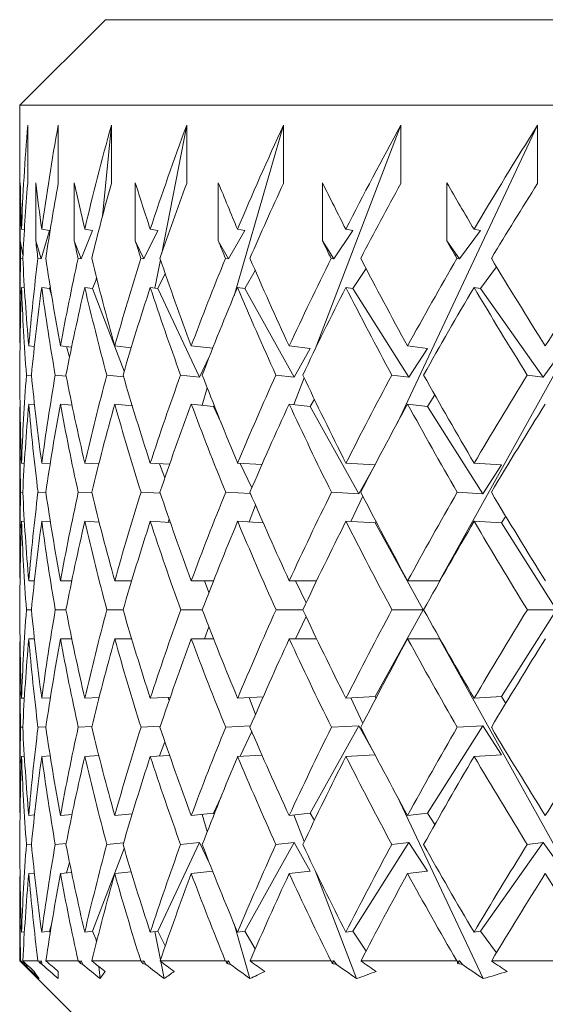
# Model space of a CAD drawing. Header units: inches. Extents: x 2.6 to 18.2, y 0.6 to 16.4.
# Tile 35 of 44: x 16.374 to 16.566, y 12.187 to 12.547. Entities that reach past the tile are written whole.
import ezdxf

# ---------------------------------------------------------------- set-up
doc = ezdxf.new("R2010")
doc.units = ezdxf.units.IN
doc.header["$MEASUREMENT"] = 0

msp = doc.modelspace()

# ---------------------------------------------------------------- linework, layer by layer
at = {"color": 7, "linetype": 'Continuous', "lineweight": 15}
for p, q in [((16.40521, 12.54667), (16.37396, 12.51542)), ((16.40521, 12.54667), (18.09271, 12.54667)), ((16.37396, 12.51542), (16.37396, 12.43795)), ((18.12396, 12.51542), (16.37396, 12.51542)), ((16.37683, 12.50808), (16.37683, 12.48687)), ((16.38796, 12.50808), (16.38796, 12.48687)), ((16.40413, 12.47486), (16.40739, 12.50808)), ((16.40739, 12.50808), (16.40739, 12.48687)), ((16.42582, 12.46143), (16.43492, 12.50808)), ((16.43492, 12.50808), (16.43492, 12.48687)), ((16.45221, 12.44578), (16.47029, 12.50808)), ((16.47029, 12.50808), (16.47029, 12.48687)), ((16.48188, 12.42635), (16.51316, 12.50808)), ((16.51178, 12.39917), (16.56312, 12.50808)), ((16.51316, 12.50808), (16.51316, 12.48687)), ((16.52725, 12.34171), (16.61968, 12.50808)), ((16.56312, 12.50808), (16.56312, 12.48687)), ((16.37409, 12.46591), (16.37409, 12.48712)), ((16.37978, 12.46591), (16.37978, 12.48712)), ((16.39384, 12.46591), (16.39384, 12.48712)), ((16.41614, 12.46591), (16.41614, 12.48712)), ((16.44646, 12.46591), (16.44646, 12.48712)), ((16.4845, 12.46591), (16.4845, 12.48712)), ((16.52991, 12.46591), (16.52991, 12.48712)), ((16.37561, 12.46993), (16.37456, 12.47009)), ((16.38485, 12.46965), (16.38171, 12.45928)), ((16.38485, 12.46965), (16.38194, 12.47009)), ((16.40053, 12.46965), (16.39638, 12.45928)), ((16.40053, 12.46965), (16.39767, 12.47009)), ((16.42438, 12.46965), (16.41927, 12.45928)), ((16.42438, 12.46965), (16.4216, 12.47009)), ((16.45616, 12.46965), (16.45014, 12.45928)), ((16.45616, 12.46965), (16.4535, 12.47009)), ((16.49558, 12.46965), (16.48871, 12.45928)), ((16.49558, 12.46965), (16.49306, 12.47009)), ((16.54226, 12.46965), (16.5346, 12.45928)), ((16.54226, 12.46965), (16.5399, 12.47009)), ((16.37509, 12.4608), (16.37409, 12.46591)), ((16.38171, 12.45928), (16.37978, 12.46591)), ((16.39638, 12.45928), (16.39384, 12.46591)), ((16.41927, 12.45928), (16.41614, 12.46591)), ((16.45014, 12.45928), (16.44646, 12.46591)), ((16.48871, 12.45928), (16.4845, 12.46591)), ((16.5346, 12.45928), (16.52991, 12.46591)), ((16.37423, 12.45945), (16.37503, 12.45933)), ((16.38056, 12.45945), (16.38171, 12.45928)), ((16.39526, 12.45945), (16.39638, 12.45928)), ((16.41818, 12.45945), (16.41927, 12.45928)), ((16.44909, 12.45945), (16.45014, 12.45928)), ((16.48771, 12.45945), (16.48871, 12.45928)), ((16.53367, 12.45945), (16.5346, 12.45928)), ((16.42332, 12.44861), (16.42534, 12.45896)), ((16.54226, 12.44844), (16.54812, 12.45637)), ((16.40187, 12.4518), (16.40195, 12.45256)), ((16.42438, 12.44844), (16.42707, 12.45391)), ((16.45616, 12.44844), (16.45998, 12.45501)), ((16.49558, 12.44844), (16.50045, 12.45578)), ((16.37563, 12.44872), (16.37456, 12.44887)), ((16.38485, 12.44844), (16.38194, 12.44887)), ((16.38485, 12.44844), (16.38506, 12.4491)), ((16.40053, 12.44844), (16.39767, 12.44887)), ((16.40053, 12.44844), (16.40204, 12.45221)), ((16.42438, 12.44844), (16.4216, 12.44887)), ((16.45616, 12.44844), (16.4535, 12.44887)), ((16.49558, 12.44844), (16.49306, 12.44887)), ((16.54226, 12.44844), (16.5399, 12.44887)), ((16.38555, 12.44604), (16.38485, 12.44844)), ((16.41208, 12.41825), (16.40053, 12.44844)), ((16.43962, 12.41611), (16.42438, 12.44844)), ((16.47413, 12.41611), (16.45616, 12.44844)), ((16.5161, 12.41611), (16.49558, 12.44844)), ((16.56513, 12.41611), (16.54226, 12.44844)), ((16.37403, 12.42747), (16.37403, 12.42747)), ((16.37928, 12.42726), (16.37721, 12.42747)), ((16.39286, 12.42706), (16.38878, 12.42747)), ((16.39211, 12.42343), (16.39101, 12.42724)), ((16.41465, 12.42685), (16.40865, 12.42747)), ((16.44443, 12.42663), (16.4366, 12.42747)), ((16.48008, 12.42661), (16.47237, 12.42747)), ((16.52289, 12.42661), (16.51563, 12.42747)), ((16.4433, 12.42376), (16.43962, 12.41611)), ((16.48008, 12.42661), (16.47413, 12.41611)), ((16.52289, 12.42661), (16.5161, 12.41611)), ((16.5727, 12.42661), (16.56513, 12.41611)), ((16.37636, 12.41684), (16.37821, 12.41666)), ((16.38689, 12.41684), (16.39089, 12.41644)), ((16.40574, 12.41684), (16.41187, 12.41621)), ((16.4327, 12.41684), (16.43962, 12.41611)), ((16.46752, 12.41684), (16.47413, 12.41611)), ((16.50987, 12.41684), (16.5161, 12.41611)), ((16.55934, 12.41684), (16.56513, 12.41611)), ((16.47412, 12.40606), (16.47785, 12.4158)), ((16.44061, 12.40583), (16.44244, 12.41215)), ((16.52289, 12.4054), (16.52559, 12.40957)), ((16.37403, 12.40625), (16.37403, 12.40625)), ((16.37932, 12.40604), (16.37721, 12.40625)), ((16.39303, 12.40583), (16.38878, 12.40625)), ((16.41503, 12.4056), (16.40865, 12.40625)), ((16.41493, 12.40561), (16.41497, 12.40581)), ((16.44467, 12.4054), (16.4366, 12.40625)), ((16.44467, 12.4054), (16.4449, 12.40589)), ((16.48008, 12.4054), (16.47237, 12.40625)), ((16.48008, 12.4054), (16.48157, 12.40803)), ((16.52289, 12.4054), (16.51563, 12.40625)), ((16.44748, 12.39942), (16.44467, 12.4054)), ((16.49783, 12.37345), (16.48008, 12.4054)), ((16.54316, 12.37345), (16.52289, 12.4054)), ((16.37396, 12.39578), (16.37396, 12.35219)), ((16.37561, 12.38459), (16.37457, 12.38464)), ((16.38505, 12.38448), (16.38196, 12.38464)), ((16.4028, 12.38438), (16.3977, 12.38464)), ((16.42867, 12.38427), (16.42164, 12.38464)), ((16.42697, 12.37936), (16.42501, 12.38446)), ((16.46242, 12.38416), (16.45354, 12.38464)), ((16.45871, 12.37561), (16.45448, 12.38459)), ((16.50371, 12.38403), (16.49311, 12.38464)), ((16.5499, 12.38403), (16.53996, 12.38464)), ((16.5499, 12.38403), (16.54316, 12.37345)), ((16.50342, 12.38346), (16.49783, 12.37345)), ((16.37424, 12.37402), (16.37503, 12.37398)), ((16.38059, 12.37402), (16.38348, 12.37388)), ((16.3953, 12.37402), (16.40028, 12.37377)), ((16.41824, 12.37402), (16.42528, 12.37365)), ((16.44918, 12.37402), (16.45824, 12.37353)), ((16.48782, 12.37402), (16.49783, 12.37345)), ((16.53379, 12.37402), (16.54316, 12.37345)), ((16.49488, 12.36332), (16.49925, 12.3726)), ((16.45772, 12.3632), (16.46006, 12.36932)), ((16.37561, 12.36337), (16.37457, 12.36342)), ((16.3851, 12.36327), (16.38196, 12.36342)), ((16.40293, 12.36316), (16.3977, 12.36342)), ((16.42893, 12.36304), (16.42164, 12.36342)), ((16.4282, 12.36308), (16.42853, 12.3642)), ((16.46285, 12.36292), (16.45354, 12.36342)), ((16.50373, 12.36282), (16.49311, 12.36342)), ((16.50373, 12.36282), (16.50405, 12.36339)), ((16.52135, 12.3311), (16.50373, 12.36282)), ((16.5499, 12.36282), (16.53996, 12.36342)), ((16.5499, 12.36282), (16.55148, 12.36529)), ((16.57002, 12.3311), (16.5499, 12.36282)), ((16.37403, 12.34171), (16.37403, 12.34171)), ((16.3793, 12.34171), (16.37721, 12.34171)), ((16.39294, 12.34171), (16.38879, 12.34171)), ((16.41482, 12.34171), (16.40866, 12.34171)), ((16.44474, 12.34171), (16.43662, 12.34171)), ((16.44304, 12.33736), (16.44138, 12.34171)), ((16.4824, 12.34171), (16.4724, 12.34171)), ((16.47852, 12.33359), (16.47469, 12.34171)), ((16.52725, 12.34171), (16.51566, 12.34171)), ((16.37819, 12.3311), (16.37636, 12.3311)), ((16.3908, 12.3311), (16.38691, 12.3311)), ((16.41168, 12.3311), (16.40576, 12.3311)), ((16.44062, 12.3311), (16.43273, 12.3311)), ((16.47734, 12.3311), (16.46757, 12.3311)), ((16.50373, 12.29938), (16.52135, 12.3311)), ((16.52135, 12.3311), (16.50992, 12.3311)), ((16.5499, 12.29938), (16.57002, 12.3311)), ((16.57002, 12.3311), (16.5594, 12.3311)), ((16.47469, 12.32049), (16.47852, 12.32861)), ((16.44138, 12.32049), (16.44304, 12.32484)), ((16.37403, 12.32049), (16.37403, 12.32049)), ((16.3793, 12.32049), (16.37721, 12.32049)), ((16.39294, 12.32049), (16.38879, 12.32049)), ((16.41482, 12.32049), (16.40866, 12.32049)), ((16.44474, 12.32049), (16.43662, 12.32049)), ((16.4824, 12.32049), (16.4724, 12.32049)), ((16.52725, 12.32049), (16.51566, 12.32049)), ((16.5962, 12.19638), (16.52725, 12.32049)), ((16.37396, 12.31001), (16.37396, 12.26642)), ((16.37457, 12.29878), (16.37561, 12.29883)), ((16.38196, 12.29878), (16.3851, 12.29893)), ((16.3977, 12.29878), (16.40293, 12.29904)), ((16.42164, 12.29878), (16.42893, 12.29916)), ((16.42853, 12.298), (16.4282, 12.29912)), ((16.45354, 12.29878), (16.46285, 12.29928)), ((16.46006, 12.29288), (16.45772, 12.299)), ((16.49311, 12.29878), (16.50373, 12.29938)), ((16.49925, 12.2896), (16.49488, 12.29888)), ((16.50405, 12.29881), (16.50373, 12.29938)), ((16.53996, 12.29878), (16.5499, 12.29938)), ((16.55148, 12.29691), (16.5499, 12.29938)), ((16.37503, 12.28822), (16.37424, 12.28818)), ((16.38348, 12.28832), (16.38059, 12.28818)), ((16.40028, 12.28843), (16.3953, 12.28818)), ((16.42528, 12.28855), (16.41824, 12.28818)), ((16.45824, 12.28867), (16.44918, 12.28818)), ((16.48008, 12.2568), (16.49783, 12.28875)), ((16.49783, 12.28875), (16.48782, 12.28818)), ((16.49783, 12.28875), (16.50342, 12.27874)), ((16.52289, 12.2568), (16.54316, 12.28875)), ((16.54316, 12.28875), (16.53379, 12.28818)), ((16.54316, 12.28875), (16.5499, 12.27817)), ((16.45448, 12.27761), (16.45871, 12.28659)), ((16.42501, 12.27774), (16.42697, 12.28284)), ((16.37457, 12.27756), (16.37561, 12.27761)), ((16.38196, 12.27756), (16.38505, 12.27772)), ((16.3977, 12.27756), (16.4028, 12.27782)), ((16.42164, 12.27756), (16.42867, 12.27793)), ((16.45354, 12.27756), (16.46242, 12.27804)), ((16.49311, 12.27756), (16.50371, 12.27817)), ((16.53996, 12.27756), (16.5499, 12.27817)), ((16.44467, 12.2568), (16.44748, 12.26278)), ((16.5432, 12.19638), (16.51178, 12.26303)), ((16.37403, 12.25595), (16.37403, 12.25595)), ((16.37721, 12.25595), (16.37932, 12.25616)), ((16.38878, 12.25595), (16.39303, 12.25637)), ((16.40865, 12.25595), (16.41503, 12.2566)), ((16.41497, 12.25639), (16.41493, 12.25659)), ((16.4366, 12.25595), (16.44467, 12.2568)), ((16.44244, 12.25005), (16.44061, 12.25637)), ((16.4449, 12.25631), (16.44467, 12.2568)), ((16.47237, 12.25595), (16.48008, 12.2568)), ((16.47785, 12.2464), (16.47412, 12.25614)), ((16.48157, 12.25417), (16.48008, 12.2568)), ((16.51563, 12.25595), (16.52289, 12.2568)), ((16.52559, 12.25263), (16.52289, 12.2568)), ((16.37821, 12.24554), (16.37636, 12.24536)), ((16.39089, 12.24576), (16.38689, 12.24536)), ((16.40053, 12.21376), (16.41208, 12.24395)), ((16.41187, 12.24599), (16.40574, 12.24536)), ((16.42438, 12.21376), (16.43962, 12.24609)), ((16.43962, 12.24609), (16.4327, 12.24536)), ((16.43962, 12.24609), (16.4433, 12.23844)), ((16.45616, 12.21376), (16.47413, 12.24609)), ((16.47413, 12.24609), (16.46752, 12.24536)), ((16.47413, 12.24609), (16.48008, 12.23559)), ((16.49558, 12.21376), (16.5161, 12.24609)), ((16.5161, 12.24609), (16.50987, 12.24536)), ((16.5161, 12.24609), (16.52289, 12.23559)), ((16.54226, 12.21376), (16.56513, 12.24609)), ((16.56513, 12.24609), (16.55934, 12.24536)), ((16.56513, 12.24609), (16.5727, 12.23559)), ((16.39101, 12.23496), (16.39211, 12.23877)), ((16.37403, 12.23473), (16.37403, 12.23473)), ((16.37721, 12.23473), (16.37928, 12.23494)), ((16.38878, 12.23473), (16.39286, 12.23514)), ((16.40865, 12.23473), (16.41465, 12.23535)), ((16.4366, 12.23473), (16.44443, 12.23557)), ((16.47237, 12.23473), (16.48008, 12.23559)), ((16.49699, 12.19638), (16.48188, 12.23585)), ((16.51563, 12.23473), (16.52289, 12.23559)), ((16.37396, 12.22425), (16.37396, 12.20292)), ((16.38485, 12.21376), (16.38555, 12.21616)), ((16.45802, 12.19638), (16.45221, 12.21642)), ((16.37456, 12.21333), (16.37563, 12.21348)), ((16.38194, 12.21333), (16.38485, 12.21376)), ((16.38506, 12.2131), (16.38485, 12.21376)), ((16.39767, 12.21333), (16.40053, 12.21376)), ((16.40204, 12.20999), (16.40053, 12.21376)), ((16.4216, 12.21333), (16.42438, 12.21376)), ((16.42534, 12.20324), (16.42332, 12.21359)), ((16.42707, 12.20829), (16.42438, 12.21376)), ((16.4535, 12.21333), (16.45616, 12.21376)), ((16.45998, 12.20719), (16.45616, 12.21376)), ((16.49306, 12.21333), (16.49558, 12.21376)), ((16.50045, 12.20642), (16.49558, 12.21376)), ((16.5399, 12.21333), (16.54226, 12.21376)), ((16.54812, 12.20583), (16.54226, 12.21376)), ((16.40195, 12.20964), (16.40187, 12.2104)), ((16.37396, 12.20292), (16.40321, 12.17367)), ((16.37396, 12.20292), (16.37423, 12.20292)), ((16.37438, 12.20277), (16.37423, 12.20292)), ((16.37507, 12.20287), (16.37438, 12.20277)), ((16.37503, 12.20292), (16.3752, 12.20274)), ((16.37503, 12.20292), (16.38054, 12.20292)), ((16.37519, 12.20193), (16.37533, 12.20262)), ((16.37548, 12.20248), (16.37567, 12.20151)), ((16.38071, 12.20277), (16.38054, 12.20292)), ((16.38171, 12.20292), (16.38071, 12.20277)), ((16.38142, 12.20193), (16.38171, 12.20292)), ((16.38171, 12.20292), (16.38214, 12.20151)), ((16.38348, 12.20292), (16.38363, 12.20274)), ((16.38348, 12.20292), (16.39522, 12.20292)), ((16.3954, 12.20277), (16.39522, 12.20292)), ((16.39638, 12.20292), (16.3954, 12.20277)), ((16.396, 12.20193), (16.39638, 12.20292)), ((16.39638, 12.20292), (16.39695, 12.20151)), ((16.40027, 12.20292), (16.40039, 12.20274)), ((16.40027, 12.20292), (16.41812, 12.20292)), ((16.40325, 12.19638), (16.40281, 12.20081)), ((16.41831, 12.20277), (16.41812, 12.20292)), ((16.41927, 12.20292), (16.41831, 12.20277)), ((16.4188, 12.20193), (16.41927, 12.20292)), ((16.41927, 12.20292), (16.41996, 12.20151)), ((16.42523, 12.20292), (16.42532, 12.20274)), ((16.42523, 12.20292), (16.44903, 12.20292)), ((16.42668, 12.19638), (16.42546, 12.20264)), ((16.44923, 12.20277), (16.44903, 12.20292)), ((16.45014, 12.20292), (16.44923, 12.20277)), ((16.44959, 12.20193), (16.45014, 12.20292)), ((16.45014, 12.20292), (16.45096, 12.20151)), ((16.45812, 12.20292), (16.45819, 12.20274)), ((16.45812, 12.20292), (16.48763, 12.20292)), ((16.48784, 12.20277), (16.48763, 12.20292)), ((16.48871, 12.20292), (16.48784, 12.20277)), ((16.48808, 12.20193), (16.48871, 12.20292)), ((16.48871, 12.20292), (16.48964, 12.20151)), ((16.49862, 12.20292), (16.49867, 12.20274)), ((16.49862, 12.20292), (16.53357, 12.20292)), ((16.53378, 12.20277), (16.53357, 12.20292)), ((16.5346, 12.20292), (16.53378, 12.20277)), ((16.5339, 12.20193), (16.5346, 12.20292)), ((16.5346, 12.20292), (16.53564, 12.20151)), ((16.54636, 12.20292), (16.54638, 12.20274)), ((16.54636, 12.20292), (16.5864, 12.20292))]:
    msp.add_line(p, q, dxfattribs=at)
for centre, start, end in [((17.24896, 12.35219), 169.7369, 172.25628), ((17.24896, 12.33097), 169.7369, 171.55414), ((17.24896, 12.35219), 172.95853, 175.0646), ((17.24896, 12.33097), 172.25628, 174.36669), ((17.24896, 12.35219), 175.7626, 177.8746), ((17.24896, 12.33097), 175.0646, 177.17922), ((17.24896, 12.35219), 178.57009, 180.68627), ((17.24896, 12.33097), 177.8746, 179.99173), ((17.24896, 12.33123), 180.00827, 182.1254), ((17.24896, 12.31001), 179.31373, 181.42991), ((17.24896, 12.33123), 182.82078, 184.9354), ((17.24896, 12.31001), 182.1254, 184.2374), ((17.24896, 12.33123), 185.63331, 187.74372), ((17.24896, 12.31001), 184.9354, 187.03048)]:
    msp.add_arc(centre, 0.875, start, end, dxfattribs=at)
for centre, major_axis, ratio, start_param, end_param in [((17.24896, 12.35219), (0.64833, -0.64833), 0.906347, 3.796953, 3.840925), ((17.24896, 12.35219), (0.64833, 0.64833), 0.906347, 2.127982, 2.171954), ((17.24896, 12.35219), (0.67638, 0.67638), 0.820679, 2.078895, 2.122866), ((17.24896, 12.35219), (0.70281, 0.70281), 0.741651, 2.029808, 2.073779), ((17.24896, 12.35219), (0.72754, 0.72754), 0.668179, 1.98072, 2.024692), ((17.24896, 12.35219), (0.75051, 0.75051), 0.599377, 1.931633, 1.975604), ((17.24896, 12.33123), (0.67638, -0.67638), 0.820679, 3.846041, 3.865795), ((17.24896, 12.33097), (0.64833, -0.64833), 0.906347, 3.796953, 3.82867), ((17.24896, 12.33123), (0.70281, -0.70281), 0.741651, 3.895128, 3.914882), ((17.24896, 12.33123), (0.72754, -0.72754), 0.668179, 3.944216, 3.963969), ((17.24896, 12.33097), (0.64833, 0.64833), 0.906347, 2.127982, 2.159699), ((17.24896, 12.33123), (0.75051, -0.75051), 0.599377, 3.993303, 4.013057), ((17.24896, 12.33097), (0.67638, 0.67638), 0.820679, 2.078895, 2.110612), ((17.24896, 12.33123), (0.77168, -0.77168), 0.534511, 4.04239, 4.062144), ((17.24896, 12.33097), (0.70281, 0.70281), 0.741651, 2.029808, 2.061524), ((17.24896, 12.33123), (0.79099, -0.79099), 0.472965, 4.091478, 4.111232), ((17.24896, 12.33097), (0.72754, 0.72754), 0.668179, 1.98072, 2.012437), ((17.24896, 12.33123), (0.80839, -0.80839), 0.414214, 4.140565, 4.160319), ((17.24896, 12.33097), (0.75051, 0.75051), 0.599377, 1.931633, 1.963349), ((17.24896, 12.31001), (0.67638, -0.67638), 0.820679, 3.846041, 3.853538), ((17.24896, 12.31001), (0.70281, -0.70281), 0.741651, 3.895128, 3.902625), ((17.24896, 12.31001), (0.72754, -0.72754), 0.668179, 3.944216, 3.951713), ((17.24896, 12.31001), (0.75051, -0.75051), 0.599377, 3.993303, 4.0008), ((17.24896, 12.31001), (0.77168, -0.77168), 0.534511, 4.04239, 4.049888), ((17.24896, 12.31001), (0.79099, -0.79099), 0.472965, 4.091478, 4.098975), ((17.24896, 12.31001), (0.80839, -0.80839), 0.414214, 4.140565, 4.148062), ((17.24896, 12.35219), (0.64833, -0.64833), 0.906347, 3.853181, 3.889939), ((17.24896, 12.33123), (0.67638, -0.67638), 0.820679, 3.878049, 3.914955), ((17.24896, 12.33123), (0.70281, -0.70281), 0.741651, 3.927137, 3.964042), ((17.24896, 12.35219), (0.64833, 0.64833), 0.906347, 2.18421, 2.220968), ((17.24896, 12.33123), (0.72754, -0.72754), 0.668179, 3.976224, 4.01313), ((17.24896, 12.35219), (0.67638, 0.67638), 0.820679, 2.135123, 2.171881), ((17.24896, 12.33123), (0.75051, -0.75051), 0.599377, 4.025312, 4.062217), ((17.24896, 12.35219), (0.70281, 0.70281), 0.741651, 2.086036, 2.122793), ((17.24896, 12.33123), (0.77168, -0.77168), 0.534511, 4.074399, 4.111305), ((17.24896, 12.35219), (0.72754, 0.72754), 0.668179, 2.036948, 2.073706), ((17.24896, 12.33123), (0.79099, -0.79099), 0.472965, 4.123486, 4.160392), ((17.24896, 12.35219), (0.75051, 0.75051), 0.599377, 1.987861, 2.024618), ((17.24896, 12.33123), (0.80839, -0.80839), 0.414214, 4.172574, 4.209479), ((17.24896, 12.35219), (0.77168, 0.77168), 0.534511, 1.938773, 1.975531), ((17.24896, 12.33097), (0.64833, -0.64833), 0.906347, 3.840925, 3.877758), ((17.24896, 12.31001), (0.67638, -0.67638), 0.820679, 3.865795, 3.902773), ((17.24896, 12.31001), (0.70281, -0.70281), 0.741651, 3.914882, 3.95186), ((17.24896, 12.33097), (0.64833, 0.64833), 0.906347, 2.171954, 2.208787), ((17.24896, 12.31001), (0.72754, -0.72754), 0.668179, 3.963969, 4.000947), ((17.24896, 12.33097), (0.67638, 0.67638), 0.820679, 2.122866, 2.1597), ((17.24896, 12.31001), (0.75051, -0.75051), 0.599377, 4.013057, 4.050035), ((17.24896, 12.33097), (0.70281, 0.70281), 0.741651, 2.073779, 2.110612), ((17.24896, 12.31001), (0.77168, -0.77168), 0.534511, 4.062144, 4.099122), ((17.24896, 12.33097), (0.72754, 0.72754), 0.668179, 2.024692, 2.061525), ((17.24896, 12.31001), (0.79099, -0.79099), 0.472965, 4.111232, 4.148209), ((17.24896, 12.33097), (0.75051, 0.75051), 0.599377, 1.975604, 2.012438), ((17.24896, 12.31001), (0.80839, -0.80839), 0.414214, 4.160319, 4.197297), ((17.24896, 12.33123), (0.64833, -0.64833), 0.906347, 3.878048, 3.914999), ((17.24896, 12.33123), (0.67638, -0.67638), 0.820679, 3.927136, 3.964086), ((17.24896, 12.35219), (0.64833, 0.64833), 0.906347, 2.233151, 2.270012), ((17.24896, 12.33123), (0.70281, -0.70281), 0.741651, 3.976223, 4.013173), ((17.24896, 12.35219), (0.67638, 0.67638), 0.820679, 2.184063, 2.220925), ((17.24896, 12.33123), (0.72754, -0.72754), 0.668179, 4.025311, 4.062261), ((17.24896, 12.35219), (0.70281, 0.70281), 0.741651, 2.134976, 2.171837), ((17.24896, 12.33123), (0.75051, -0.75051), 0.599377, 4.074398, 4.111348), ((17.24896, 12.35219), (0.72754, 0.72754), 0.668179, 2.085888, 2.12275), ((17.24896, 12.33123), (0.77168, -0.77168), 0.534511, 4.123485, 4.160436), ((17.24896, 12.35219), (0.75051, 0.75051), 0.599377, 2.036801, 2.073662), ((17.24896, 12.33123), (0.79099, -0.79099), 0.472965, 4.172573, 4.209523), ((17.24896, 12.35219), (0.77168, 0.77168), 0.534511, 1.987714, 2.024575), ((17.24896, 12.31001), (0.64833, -0.64833), 0.906347, 3.865868, 3.90286), ((17.24896, 12.31001), (0.67638, -0.67638), 0.820679, 3.914955, 3.951948), ((17.24896, 12.33097), (0.64833, 0.64833), 0.906347, 2.220968, 2.257875), ((17.24896, 12.31001), (0.70281, -0.70281), 0.741651, 3.964042, 4.001035), ((17.24896, 12.33097), (0.67638, 0.67638), 0.820679, 2.171881, 2.208788), ((17.24896, 12.31001), (0.72754, -0.72754), 0.668179, 4.01313, 4.050122), ((17.24896, 12.33097), (0.70281, 0.70281), 0.741651, 2.122793, 2.1597), ((17.24896, 12.31001), (0.75051, -0.75051), 0.599377, 4.062217, 4.09921), ((17.24896, 12.33097), (0.72754, 0.72754), 0.668179, 2.073706, 2.110613), ((17.24896, 12.31001), (0.77168, -0.77168), 0.534511, 4.111305, 4.148297), ((17.24896, 12.33097), (0.75051, 0.75051), 0.599377, 2.024618, 2.061526), ((17.24896, 12.31001), (0.79099, -0.79099), 0.472965, 4.160392, 4.197384), ((17.24896, 12.33097), (0.77168, 0.77168), 0.534511, 1.975531, 2.012438), ((17.24896, 12.33123), (0.64833, -0.64833), 0.906347, 3.927135, 3.9641), ((17.24896, 12.35219), (0.64833, 0.64833), 0.906347, 2.28215, 2.319085), ((17.24896, 12.33123), (0.67638, -0.67638), 0.820679, 3.976223, 4.013188), ((17.24896, 12.35219), (0.67638, 0.67638), 0.820679, 2.233063, 2.269997), ((17.24896, 12.33123), (0.70281, -0.70281), 0.741651, 4.02531, 4.062275), ((17.24896, 12.35219), (0.70281, 0.70281), 0.741651, 2.183976, 2.22091), ((17.24896, 12.33123), (0.72754, -0.72754), 0.668179, 4.074398, 4.111363), ((17.24896, 12.35219), (0.72754, 0.72754), 0.668179, 2.134888, 2.171823), ((17.24896, 12.33123), (0.75051, -0.75051), 0.599377, 4.123485, 4.16045), ((17.24896, 12.35219), (0.75051, 0.75051), 0.599377, 2.085801, 2.122735), ((17.24896, 12.33123), (0.77168, -0.77168), 0.534511, 4.172572, 4.209537), ((17.24896, 12.35219), (0.77168, 0.77168), 0.534511, 2.036713, 2.073648), ((17.24896, 12.33123), (0.79099, -0.79099), 0.472965, 4.22166, 4.258625), ((17.24896, 12.31001), (0.64833, -0.64833), 0.906347, 3.914999, 3.951977), ((17.24896, 12.33097), (0.64833, 0.64833), 0.906347, 2.270012, 2.306963), ((17.24896, 12.31001), (0.67638, -0.67638), 0.820679, 3.964086, 4.001064), ((17.24896, 12.33097), (0.67638, 0.67638), 0.820679, 2.220925, 2.257875), ((17.24896, 12.31001), (0.70281, -0.70281), 0.741651, 4.013173, 4.050151), ((17.24896, 12.33097), (0.70281, 0.70281), 0.741651, 2.171837, 2.208788), ((17.24896, 12.31001), (0.72754, -0.72754), 0.668179, 4.062261, 4.099239), ((17.24896, 12.33097), (0.72754, 0.72754), 0.668179, 2.12275, 2.159701), ((17.24896, 12.31001), (0.75051, -0.75051), 0.599377, 4.111348, 4.148326), ((17.24896, 12.33097), (0.75051, 0.75051), 0.599377, 2.073662, 2.110613), ((17.24896, 12.31001), (0.77168, -0.77168), 0.534511, 4.160436, 4.197414), ((17.24896, 12.33097), (0.77168, 0.77168), 0.534511, 2.024575, 2.061526), ((17.24896, 12.31001), (0.79099, -0.79099), 0.472965, 4.209523, 4.246501), ((17.24896, 12.35219), (0.64833, 0.64833), 0.906347, 2.331209, 2.368187), ((17.24896, 12.33123), (0.64833, -0.64833), 0.906347, 3.976223, 4.013173), ((17.24896, 12.35219), (0.67638, 0.67638), 0.820679, 2.282121, 2.319099), ((17.24896, 12.33123), (0.67638, -0.67638), 0.820679, 4.02531, 4.062261), ((17.24896, 12.35219), (0.70281, 0.70281), 0.741651, 2.233034, 2.270012), ((17.24896, 12.33123), (0.70281, -0.70281), 0.741651, 4.074397, 4.111348), ((17.24896, 12.35219), (0.72754, 0.72754), 0.668179, 2.183947, 2.220925), ((17.24896, 12.33123), (0.72754, -0.72754), 0.668179, 4.123485, 4.160436), ((17.24896, 12.35219), (0.75051, 0.75051), 0.599377, 2.134859, 2.171837), ((17.24896, 12.33123), (0.75051, -0.75051), 0.599377, 4.172572, 4.209523), ((17.24896, 12.35219), (0.77168, 0.77168), 0.534511, 2.085772, 2.12275), ((17.24896, 12.33123), (0.77168, -0.77168), 0.534511, 4.221659, 4.25861), ((17.24896, 12.35219), (0.79099, 0.79099), 0.472965, 2.036684, 2.073662), ((17.24896, 12.33097), (0.64833, 0.64833), 0.906347, 2.319085, 2.35605), ((17.24896, 12.31001), (0.64833, -0.64833), 0.906347, 3.9641, 4.001035), ((17.24896, 12.33097), (0.67638, 0.67638), 0.820679, 2.269997, 2.306963), ((17.24896, 12.31001), (0.67638, -0.67638), 0.820679, 4.013188, 4.050122), ((17.24896, 12.33097), (0.70281, 0.70281), 0.741651, 2.22091, 2.257875), ((17.24896, 12.31001), (0.70281, -0.70281), 0.741651, 4.062275, 4.09921), ((17.24896, 12.33097), (0.72754, 0.72754), 0.668179, 2.171823, 2.208788), ((17.24896, 12.31001), (0.72754, -0.72754), 0.668179, 4.111363, 4.148297), ((17.24896, 12.33097), (0.75051, 0.75051), 0.599377, 2.122735, 2.1597), ((17.24896, 12.31001), (0.75051, -0.75051), 0.599377, 4.16045, 4.197384), ((17.24896, 12.33097), (0.77168, 0.77168), 0.534511, 2.073648, 2.110613), ((17.24896, 12.31001), (0.77168, -0.77168), 0.534511, 4.209537, 4.246472), ((17.24896, 12.33097), (0.79099, 0.79099), 0.472965, 2.024561, 2.061526), ((17.24896, 12.35219), (0.64833, 0.64833), 0.906347, 2.380325, 2.417318), ((17.24896, 12.35219), (0.67638, 0.67638), 0.820679, 2.331238, 2.36823), ((17.24896, 12.33123), (0.64833, -0.64833), 0.906347, 4.02531, 4.062217), ((17.24896, 12.35219), (0.70281, 0.70281), 0.741651, 2.28215, 2.319143), ((17.24896, 12.33123), (0.67638, -0.67638), 0.820679, 4.074398, 4.111305), ((17.24896, 12.35219), (0.72754, 0.72754), 0.668179, 2.233063, 2.270055), ((17.24896, 12.33123), (0.70281, -0.70281), 0.741651, 4.123485, 4.160392), ((17.24896, 12.35219), (0.75051, 0.75051), 0.599377, 2.183976, 2.220968), ((17.24896, 12.33123), (0.72754, -0.72754), 0.668179, 4.172572, 4.209479), ((17.24896, 12.35219), (0.77168, 0.77168), 0.534511, 2.134888, 2.171881), ((17.24896, 12.33123), (0.75051, -0.75051), 0.599377, 4.22166, 4.258567), ((17.24896, 12.35219), (0.79099, 0.79099), 0.472965, 2.085801, 2.122793), ((17.24896, 12.33123), (0.77168, -0.77168), 0.534511, 4.270747, 4.307654), ((17.24896, 12.35219), (0.80839, 0.80839), 0.414214, 2.036713, 2.073706), ((17.24896, 12.33097), (0.64833, 0.64833), 0.906347, 2.368187, 2.405137), ((17.24896, 12.33097), (0.67638, 0.67638), 0.820679, 2.319099, 2.356049), ((17.24896, 12.31001), (0.64833, -0.64833), 0.906347, 4.013173, 4.050035), ((17.24896, 12.33097), (0.70281, 0.70281), 0.741651, 2.270012, 2.306962), ((17.24896, 12.31001), (0.67638, -0.67638), 0.820679, 4.062261, 4.099122), ((17.24896, 12.33097), (0.72754, 0.72754), 0.668179, 2.220925, 2.257875), ((17.24896, 12.31001), (0.70281, -0.70281), 0.741651, 4.111348, 4.148209), ((17.24896, 12.33097), (0.75051, 0.75051), 0.599377, 2.171837, 2.208787), ((17.24896, 12.31001), (0.72754, -0.72754), 0.668179, 4.160436, 4.197297), ((17.24896, 12.33097), (0.77168, 0.77168), 0.534511, 2.12275, 2.1597), ((17.24896, 12.31001), (0.75051, -0.75051), 0.599377, 4.209523, 4.246384), ((17.24896, 12.33097), (0.79099, 0.79099), 0.472965, 2.073662, 2.110612), ((17.24896, 12.31001), (0.77168, -0.77168), 0.534511, 4.25861, 4.295472), ((17.24896, 12.33123), (0.64833, 0.64833), 0.906347, 2.405427, 2.44226), ((17.24896, 12.35219), (0.67638, 0.67638), 0.820679, 2.380413, 2.417391), ((17.24896, 12.35219), (0.70281, 0.70281), 0.741651, 2.331325, 2.368303), ((17.24896, 12.33123), (0.64833, -0.64833), 0.906347, 4.074398, 4.111232), ((17.24896, 12.35219), (0.72754, 0.72754), 0.668179, 2.282238, 2.319216), ((17.24896, 12.33123), (0.67638, -0.67638), 0.820679, 4.123485, 4.160319), ((17.24896, 12.35219), (0.75051, 0.75051), 0.599377, 2.233151, 2.270129), ((17.24896, 12.33123), (0.70281, -0.70281), 0.741651, 4.172573, 4.209406), ((17.24896, 12.35219), (0.77168, 0.77168), 0.534511, 2.184063, 2.221041), ((17.24896, 12.33123), (0.72754, -0.72754), 0.668179, 4.22166, 4.258494), ((17.24896, 12.35219), (0.79099, 0.79099), 0.472965, 2.134976, 2.171954), ((17.24896, 12.33123), (0.75051, -0.75051), 0.599377, 4.270748, 4.307581), ((17.24896, 12.35219), (0.80839, 0.80839), 0.414214, 2.085888, 2.122866), ((17.24896, 12.31001), (0.64833, 0.64833), 0.906347, 2.393246, 2.429812), ((17.24896, 12.33097), (0.67638, 0.67638), 0.820679, 2.36823, 2.4049), ((17.24896, 12.33097), (0.70281, 0.70281), 0.741651, 2.319143, 2.355812), ((17.24896, 12.31001), (0.64833, -0.64833), 0.906347, 4.062217, 4.098783), ((17.24896, 12.33097), (0.72754, 0.72754), 0.668179, 2.270055, 2.306725), ((17.24896, 12.31001), (0.67638, -0.67638), 0.820679, 4.111305, 4.147871), ((17.24896, 12.33097), (0.75051, 0.75051), 0.599377, 2.220968, 2.257637), ((17.24896, 12.31001), (0.70281, -0.70281), 0.741651, 4.160392, 4.196958), ((17.24896, 12.33097), (0.77168, 0.77168), 0.534511, 2.171881, 2.20855), ((17.24896, 12.31001), (0.72754, -0.72754), 0.668179, 4.209479, 4.246045), ((17.24896, 12.33097), (0.79099, 0.79099), 0.472965, 2.122793, 2.159463), ((17.24896, 12.31001), (0.75051, -0.75051), 0.599377, 4.258567, 4.295133), ((17.24896, 12.33097), (0.80839, 0.80839), 0.414214, 2.073706, 2.110375), ((17.24896, 12.31001), (0.77168, -0.77168), 0.534511, 4.307654, 4.34422)]:
    msp.add_ellipse(centre, major_axis=major_axis, ratio=ratio, start_param=start_param, end_param=end_param, dxfattribs=at)
for points in [[(16.37519, 12.20193), (16.37492, 12.20221), (16.37465, 12.20249), (16.37438, 12.20277)], [(16.37519, 12.20193), (16.37535, 12.20179), (16.37551, 12.20165), (16.37567, 12.20151)], [(16.3752, 12.20274), (16.37652, 12.20149), (16.37783, 12.20025), (16.37915, 12.19901)], [(16.38097, 12.19638), (16.3792, 12.19809), (16.37744, 12.1998), (16.37567, 12.20151)], [(16.38142, 12.20193), (16.38118, 12.20221), (16.38095, 12.20249), (16.38071, 12.20277)], [(16.38142, 12.20193), (16.38166, 12.20179), (16.3819, 12.20165), (16.38214, 12.20151)], [(16.38796, 12.19638), (16.38602, 12.19809), (16.38407, 12.1998), (16.38214, 12.20151)], [(16.38363, 12.20274), (16.38507, 12.20149), (16.38652, 12.20025), (16.38796, 12.19901)], [(16.396, 12.20193), (16.3958, 12.20221), (16.3956, 12.20249), (16.3954, 12.20277)], [(16.396, 12.20193), (16.39632, 12.20179), (16.39663, 12.20165), (16.39695, 12.20151)], [(16.40325, 12.19638), (16.40114, 12.19809), (16.39904, 12.1998), (16.39695, 12.20151)], [(16.40039, 12.20274), (16.40195, 12.20149), (16.40351, 12.20025), (16.40507, 12.19901)], [(16.4188, 12.20193), (16.41864, 12.20221), (16.41847, 12.20249), (16.41831, 12.20277)], [(16.4188, 12.20193), (16.41919, 12.20179), (16.41957, 12.20165), (16.41996, 12.20151)], [(16.42668, 12.19638), (16.42443, 12.19809), (16.4222, 12.1998), (16.41996, 12.20151)], [(16.42532, 12.20274), (16.42698, 12.20149), (16.42864, 12.20025), (16.4303, 12.19901)], [(16.44959, 12.20193), (16.44947, 12.20221), (16.44935, 12.20249), (16.44923, 12.20277)], [(16.44959, 12.20193), (16.45005, 12.20179), (16.4505, 12.20165), (16.45096, 12.20151)], [(16.45802, 12.19638), (16.45567, 12.19809), (16.45331, 12.1998), (16.45096, 12.20151)], [(16.45819, 12.20274), (16.45993, 12.20149), (16.46167, 12.20025), (16.46342, 12.19901)], [(16.48808, 12.20193), (16.488, 12.20221), (16.48792, 12.20249), (16.48784, 12.20277)], [(16.48808, 12.20193), (16.4886, 12.20179), (16.48912, 12.20165), (16.48964, 12.20151)], [(16.49699, 12.19638), (16.49454, 12.19809), (16.49209, 12.1998), (16.48964, 12.20151)], [(16.49867, 12.20274), (16.50048, 12.20149), (16.50229, 12.20025), (16.5041, 12.19901)], [(16.5339, 12.20193), (16.53386, 12.20221), (16.53382, 12.20249), (16.53378, 12.20277)], [(16.5339, 12.20193), (16.53448, 12.20179), (16.53506, 12.20165), (16.53564, 12.20151)], [(16.5432, 12.19638), (16.54067, 12.19809), (16.53816, 12.1998), (16.53564, 12.20151)], [(16.54638, 12.20274), (16.54824, 12.20149), (16.5501, 12.20025), (16.55196, 12.19901)], [(16.38097, 12.19638), (16.38036, 12.19719), (16.37976, 12.19807), (16.37915, 12.19901)], [(16.38796, 12.19638), (16.38796, 12.19719), (16.38796, 12.19807), (16.38796, 12.19901)], [(16.40325, 12.19638), (16.40386, 12.19719), (16.40446, 12.19807), (16.40507, 12.19901)], [(16.42668, 12.19638), (16.42789, 12.19719), (16.42909, 12.19807), (16.4303, 12.19901)], [(16.45802, 12.19638), (16.45982, 12.19719), (16.46162, 12.19807), (16.46342, 12.19901)], [(16.49699, 12.19638), (16.49936, 12.19719), (16.50173, 12.19807), (16.5041, 12.19901)], [(16.5432, 12.19638), (16.54612, 12.19719), (16.54904, 12.19807), (16.55196, 12.19901)]]:
    msp.add_open_spline(points, degree=3, dxfattribs=at)

doc.saveas('drawing.dxf')
